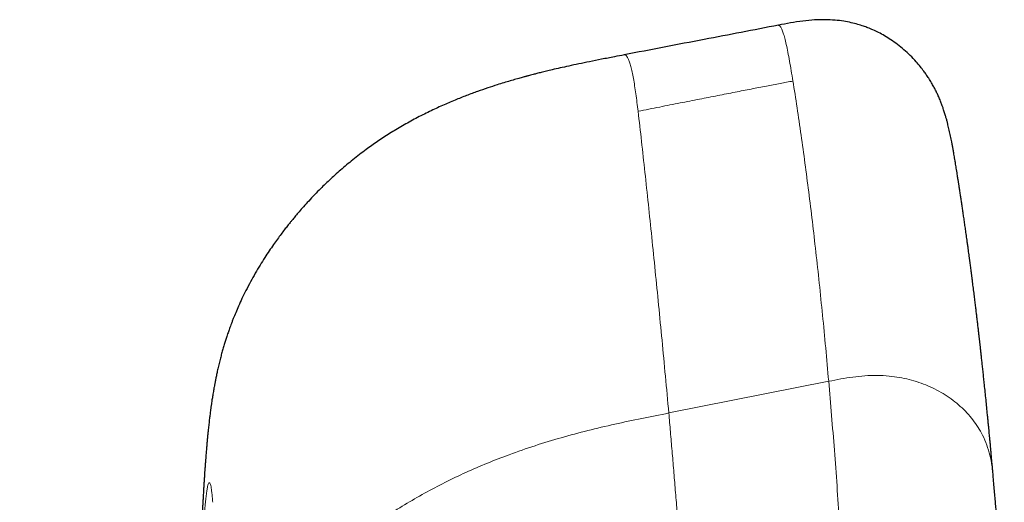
# Model space of a CAD drawing. Header units: millimetres. Extents: x 8 to 701, y 12 to 648.
# Tile 170 of 205: x 400.67 to 410.02, y 529.67 to 534.26. Entities that reach past the tile are written whole.
import ezdxf

# ---------------------------------------------------------------- set-up
doc = ezdxf.new("R2010")
doc.units = ezdxf.units.MM

msp = doc.modelspace()

# ---------------------------------------------------------------- linework, layer by layer
at = {"color": 7, "linetype": 'Continuous', "lineweight": 30}
for p, q in [((407.8792, 534.202), (407.8788, 534.202)), ((406.4149, 533.922), (406.4148, 533.922))]:
    msp.add_line(p, q, dxfattribs=at)
at = {"color": 252, "linetype": 'Continuous', "lineweight": 0}
msp.add_line((406.8373, 530.5172), (408.3566, 530.8187), dxfattribs=at)
at = {"color": 7, "linetype": 'Continuous', "lineweight": 30}
for points, knots in [([(409.9205, 529.9072), (409.9187, 529.9275), (409.9153, 529.9663), (409.9104, 530.0215), (409.9059, 530.0714), (409.9018, 530.1159), (409.8982, 530.1551), (409.8951, 530.189), (409.8925, 530.2174), (409.8903, 530.2404), (409.8886, 530.2583), (409.8873, 530.2722), (409.8862, 530.2841), (409.8847, 530.3006), (409.8824, 530.3239), (409.8796, 530.3539), (409.8764, 530.3868), (409.873, 530.4221), (409.8693, 530.4601), (409.8621, 530.5343), (409.8511, 530.6437), (409.8394, 530.7583), (409.8304, 530.8439), (409.8245, 530.8992), (409.8189, 530.9515), (409.8137, 531.0001), (409.8088, 531.0448), (409.8043, 531.0855), (409.8002, 531.1224), (409.7965, 531.1556), (409.7929, 531.1874), (409.7892, 531.2197), (409.7852, 531.255), (409.7808, 531.2932), (409.776, 531.3348), (409.7707, 531.3796), (409.7655, 531.4241), (409.7602, 531.4687), (409.7548, 531.5137), (409.7488, 531.5629), (409.7422, 531.6163), (409.7351, 531.6738), (409.7288, 531.7238), (409.7235, 531.7653), (409.7195, 531.7972), (409.7153, 531.8299), (409.7111, 531.8616), (409.7074, 531.8907), (409.7041, 531.9155), (409.7015, 531.9354), (409.6994, 531.9508), (409.6978, 531.9631), (409.6962, 531.9751), (409.6944, 531.9885), (409.6924, 532.0039), (409.6896, 532.0247), (409.6859, 532.0519), (409.6813, 532.086), (409.6762, 532.123), (409.67, 532.168), (409.6629, 532.219), (409.6551, 532.2741), (409.6476, 532.3261), (409.6406, 532.3751), (409.6337, 532.4222), (409.627, 532.4677), (409.6205, 532.5113), (409.6143, 532.5522), (409.6092, 532.5863), (409.605, 532.6136), (409.6018, 532.6348), (409.5989, 532.6539), (409.5962, 532.6709), (409.5939, 532.6858), (409.5919, 532.6987), (409.5901, 532.7103), (409.5883, 532.7221), (409.5861, 532.7364), (409.5833, 532.7544), (409.5798, 532.7766), (409.5756, 532.8026), (409.5712, 532.8303), (409.5668, 532.8578), (409.5622, 532.8858), (409.5576, 532.9136), (409.553, 532.9407), (409.5487, 532.9661), (409.5448, 532.9887), (409.5411, 533.0094), (409.5379, 533.0275), (409.5347, 533.0451), (409.5316, 533.0618), (409.5284, 533.0786), (409.5246, 533.0985), (409.5198, 533.1228), (409.5141, 533.1505), (409.5083, 533.178), (409.5024, 533.2046), (409.4964, 533.2307), (409.4895, 533.259), (409.4819, 533.2889), (409.4735, 533.3195), (409.4654, 533.3476), (409.4582, 533.3711), (409.4519, 533.3908), (409.4445, 533.413), (409.4348, 533.4406), (409.422, 533.4748), (409.4068, 533.5119), (409.3901, 533.5492), (409.3731, 533.5843), (409.3543, 533.6202), (409.3327, 533.6585), (409.309, 533.6969), (409.2848, 533.7332), (409.2584, 533.7701), (409.2263, 533.8117), (409.1836, 533.862), (409.1318, 533.9165), (409.0726, 533.9712), (409.0113, 534.021), (408.9494, 534.0652), (408.889, 534.1028), (408.832, 534.1339), (408.7793, 534.159), (408.7313, 534.179), (408.6834, 534.1965), (408.6308, 534.213), (408.5684, 534.2291), (408.496, 534.243), (408.4136, 534.253), (408.3213, 534.2575), (408.2194, 534.255), (408.1085, 534.2442), (407.9938, 534.2262), (407.9163, 534.2113), (407.8785, 534.204)], [0, 0, 0, 0, 0.011922, 0.022816, 0.032679, 0.041512, 0.049313, 0.056082, 0.061817, 0.066366, 0.069955, 0.072583, 0.074753, 0.07716, 0.082593, 0.08896, 0.095435, 0.102655, 0.110604, 0.118805, 0.14838, 0.178405, 0.190542, 0.202382, 0.213474, 0.223815, 0.233405, 0.242091, 0.250042, 0.257213, 0.263598, 0.270664, 0.278264, 0.286619, 0.295729, 0.305595, 0.316217, 0.325244, 0.335239, 0.346217, 0.358179, 0.371125, 0.385058, 0.392096, 0.399363, 0.406857, 0.414439, 0.421171, 0.426879, 0.431561, 0.434952, 0.437515, 0.440149, 0.443256, 0.446835, 0.450887, 0.457851, 0.465878, 0.474878, 0.483933, 0.497806, 0.511242, 0.523463, 0.535299, 0.54675, 0.557817, 0.568498, 0.578698, 0.587903, 0.593612, 0.598815, 0.603512, 0.607702, 0.611384, 0.61456, 0.617227, 0.619965, 0.623295, 0.62766, 0.633061, 0.639498, 0.64672, 0.653538, 0.659802, 0.667507, 0.67416, 0.680065, 0.686337, 0.690778, 0.695323, 0.699665, 0.703785, 0.707743, 0.712201, 0.718327, 0.725396, 0.732529, 0.738833, 0.74512, 0.751443, 0.758414, 0.765397, 0.771777, 0.776132, 0.779796, 0.783596, 0.788433, 0.794308, 0.801272, 0.807401, 0.812717, 0.817726, 0.823249, 0.829136, 0.834032, 0.838748, 0.844482, 0.851241, 0.859983, 0.868494, 0.876767, 0.884776, 0.892199, 0.898936, 0.904993, 0.910402, 0.91519, 0.92094, 0.927648, 0.935311, 0.943929, 0.95351, 0.96406, 0.975574, 0.988063, 1, 1, 1, 1]), ([(407.8788, 534.2042), (407.6436, 534.1589), (407.1561, 534.065), (406.6676, 533.971), (406.4147, 533.9224)], [0, 0, 0, 0, 0.482288, 1, 1, 1, 1]), ([(406.4149, 533.9221), (406.3837, 533.9161), (406.3114, 533.9022), (406.2014, 533.8807), (406.0881, 533.8581), (405.9846, 533.8368), (405.8911, 533.8168), (405.8075, 533.7982), (405.7362, 533.7818), (405.6765, 533.7676), (405.6276, 533.7556), (405.5862, 533.7452), (405.5522, 533.7365), (405.5258, 533.7295), (405.5061, 533.7243), (405.4925, 533.7207), (405.4812, 533.7177), (405.469, 533.7144), (405.4532, 533.7101), (405.4338, 533.7047), (405.4106, 533.6982), (405.3756, 533.6883), (405.3285, 533.6746), (405.2693, 533.6568), (405.1983, 533.6346), (405.1146, 533.6072), (405.0174, 533.5734), (404.9136, 533.535), (404.8028, 533.4909), (404.6852, 533.4405), (404.5611, 533.3829), (404.4335, 533.3184), (404.3068, 533.2484), (404.185, 533.1751), (404.0704, 533.1), (403.9537, 533.0172), (403.8364, 532.9268), (403.72, 532.8293), (403.6138, 532.7332), (403.5272, 532.649), (403.4577, 532.5775), (403.4042, 532.5202), (403.3573, 532.468), (403.3177, 532.4225), (403.2853, 532.3842), (403.2598, 532.3533), (403.237, 532.3252), (403.2131, 532.2952), (403.1847, 532.2587), (403.1527, 532.2166), (403.1177, 532.1691), (403.0801, 532.1163), (403.0399, 532.0575), (402.9973, 531.9926), (402.9529, 531.9216), (402.9077, 531.8452), (402.8627, 531.7646), (402.8206, 531.684), (402.7829, 531.607), (402.7506, 531.5367), (402.7232, 531.4732), (402.7027, 531.4228), (402.6876, 531.3843), (402.677, 531.3564), (402.6678, 531.3314), (402.66, 531.3096), (402.6528, 531.2892), (402.6453, 531.2673), (402.6362, 531.24), (402.6252, 531.2062), (402.6131, 531.1669), (402.6007, 531.125), (402.5886, 531.0816), (402.5763, 531.0353), (402.5643, 530.9871), (402.553, 530.9391), (402.543, 530.8937), (402.5346, 530.8533), (402.5275, 530.8174), (402.522, 530.7883), (402.5179, 530.7656), (402.5148, 530.748), (402.5116, 530.73), (402.508, 530.7085), (402.5041, 530.6849), (402.5005, 530.6618), (402.4969, 530.6388), (402.493, 530.6126), (402.4887, 530.5825), (402.4846, 530.5525), (402.4812, 530.5266), (402.4784, 530.5049), (402.4759, 530.4843), (402.4732, 530.4623), (402.4703, 530.4376), (402.4673, 530.4113), (402.4645, 530.3855), (402.462, 530.3619), (402.4592, 530.3349), (402.4561, 530.3037), (402.4527, 530.2682), (402.4496, 530.2343), (402.4466, 530.201), (402.4434, 530.1634), (402.4403, 530.1252), (402.4374, 530.0874), (402.4348, 530.0536), (402.4323, 530.0193), (402.4298, 529.9855), (402.4275, 529.9523), (402.4251, 529.9156), (402.4229, 529.8824), (402.4212, 529.8551), (402.4201, 529.8385), (402.4193, 529.8244), (402.4184, 529.8096), (402.4173, 529.7912), (402.4159, 529.7682), (402.4144, 529.7433), (402.4131, 529.7198), (402.4119, 529.6991), (402.4108, 529.679), (402.4096, 529.657), (402.4083, 529.6328), (402.407, 529.6079), (402.4057, 529.5843), (402.4046, 529.5625), (402.4034, 529.5398), (402.4021, 529.5121), (402.4004, 529.4792), (402.3987, 529.4438), (402.3972, 529.4102), (402.3958, 529.3794), (402.3943, 529.3463), (402.3927, 529.3107), (402.391, 529.272), (402.3895, 529.2345), (402.388, 529.199), (402.3867, 529.1669), (402.3855, 529.1373), (402.3845, 529.1117), (402.3836, 529.0877), (402.3827, 529.0648), (402.3817, 529.0401), (402.3807, 529.0135), (402.3796, 528.985), (402.3785, 528.9544), (402.3757, 528.8801), (402.3713, 528.7606), (402.3651, 528.595), (402.3588, 528.4233), (402.3522, 528.2449), (402.3454, 528.0593), (402.3383, 527.8659), (402.3304, 527.653), (402.3219, 527.4196), (402.3126, 527.1652), (402.3029, 526.9008), (402.2929, 526.6267), (402.2826, 526.3429), (402.2721, 526.0553), (402.2616, 525.7646), (402.251, 525.4712), (402.24, 525.1697), (402.2288, 524.8604), (402.2172, 524.5368), (402.2049, 524.1989), (402.1922, 523.8465), (402.1793, 523.4863), (402.166, 523.1186), (402.1526, 522.7444), (402.1382, 522.3448), (402.1231, 521.9237), (402.1073, 521.4846), (402.0917, 521.0512), (402.0763, 520.6215), (402.0611, 520.1963), (402.0461, 519.7763), (402.0313, 519.3652), (402.017, 518.9635), (402.0029, 518.5716), (401.9893, 518.1899), (401.976, 517.8188), (401.9631, 517.4581), (401.9506, 517.1078), (401.9385, 516.7673), (401.9266, 516.4365), (401.9164, 516.1509), (401.9078, 515.9085), (401.9005, 515.705), (401.8932, 515.4991), (401.8856, 515.2865), (401.8777, 515.0657), (401.8695, 514.8368), (401.8611, 514.5997), (401.8523, 514.3545), (401.8433, 514.1013), (401.834, 513.8402), (401.8244, 513.5712), (401.8147, 513.2998), (401.8049, 513.0265), (401.7951, 512.7514), (401.7851, 512.4695), (401.7747, 512.1807), (401.7664, 511.9465), (401.7601, 511.7714), (401.7562, 511.6606), (401.7525, 511.5577), (401.7491, 511.4631), (401.7461, 511.3772), (401.7433, 511.3), (401.7409, 511.2312), (401.7387, 511.1704), (401.7367, 511.1139), (401.7347, 511.0579), (401.7325, 510.9982), (401.7302, 510.9339), (401.7278, 510.8647), (401.7251, 510.7907), (401.722, 510.7019), (401.7182, 510.5971), (401.7139, 510.4768), (401.7095, 510.3516), (401.7049, 510.2233), (401.7002, 510.0924), (401.6954, 509.9589), (401.6906, 509.8228), (401.6843, 509.6465), (401.6765, 509.4281), (401.6671, 509.1658), (401.6574, 508.8952), (401.6475, 508.6168), (401.6373, 508.3329), (401.6271, 508.0464), (401.6169, 507.7593), (401.6006, 507.3055), (401.5784, 506.6839), (401.5566, 506.0751), (401.5413, 505.6456), (401.5324, 505.3962), (401.5235, 505.1481), (401.5148, 504.9045), (401.5063, 504.6686), (401.4982, 504.4418), (401.4904, 504.2242), (401.483, 504.0157), (401.4758, 503.8163), (401.4695, 503.6388), (401.4639, 503.4819), (401.4589, 503.3446), (401.4542, 503.2129), (401.4497, 503.0867), (401.4452, 502.9603), (401.4405, 502.8286), (401.4354, 502.6869), (401.43, 502.5362), (401.4243, 502.3763), (401.4182, 502.2073), (401.412, 502.0328), (401.4055, 501.853), (401.3989, 501.6683), (401.392, 501.4754), (401.3848, 501.2742), (401.3778, 501.077), (401.3709, 500.8845), (401.3642, 500.6978), (401.3574, 500.5086), (401.3507, 500.3214), (401.3442, 500.1409), (401.3382, 499.9716), (401.3325, 499.8132), (401.3272, 499.6655), (401.3222, 499.525), (401.3174, 499.392), (401.3127, 499.2611), (401.3081, 499.1333), (401.3037, 499.0091), (401.2996, 498.8944), (401.296, 498.7959), (401.293, 498.7122), (401.2905, 498.6422), (401.2882, 498.5777), (401.2857, 498.5067), (401.2827, 498.4246), (401.2792, 498.327), (401.2755, 498.2213), (401.2714, 498.1075), (401.267, 497.9857), (401.2624, 497.8558), (401.2574, 497.7177), (401.2522, 497.5716), (401.2466, 497.4173), (401.2409, 497.2559), (401.2348, 497.0876), (401.2285, 496.9123), (401.222, 496.7292), (401.2155, 496.5484), (401.2091, 496.3707), (401.2029, 496.1971), (401.1966, 496.0198), (401.1902, 495.8409), (401.1838, 495.6625), (401.1745, 495.4049), (401.1625, 495.0693), (401.1468, 494.631), (401.1303, 494.1713), (401.1131, 493.6909), (401.0963, 493.2209), (401.0798, 492.7614), (401.0674, 492.4134), (401.0587, 492.1712), (401.0538, 492.0357), (401.0492, 491.9065), (401.0449, 491.7854), (401.0408, 491.6725), (401.0371, 491.5677), (401.0336, 491.4711), (401.0305, 491.3827), (401.0276, 491.3024), (401.025, 491.2307), (401.0227, 491.1673), (401.0208, 491.1121), (401.019, 491.0619), (401.0169, 491.0027), (401.0142, 490.9288), (401.0109, 490.8368), (401.0073, 490.7345), (401.0032, 490.6218), (400.9988, 490.4989), (400.9942, 490.3685), (400.9892, 490.2311), (400.9841, 490.087), (400.9786, 489.9342), (400.9729, 489.7744), (400.9657, 489.5738), (400.9571, 489.3317), (400.9469, 489.0464), (400.9363, 488.7514), (400.9255, 488.447), (400.9142, 488.1331), (400.9027, 487.8097), (400.8912, 487.4865), (400.8797, 487.164), (400.8682, 486.8429), (400.8565, 486.5139), (400.8445, 486.1771), (400.8322, 485.8325), (400.8214, 485.5272), (400.8119, 485.2628), (400.8041, 485.0409), (400.7961, 484.8161), (400.788, 484.5884), (400.7798, 484.3585), (400.7717, 484.1296), (400.7635, 483.8978), (400.7553, 483.6663), (400.7471, 483.4357), (400.7392, 483.2135), (400.7316, 482.9997), (400.7244, 482.7945), (400.7174, 482.5976), (400.7107, 482.4091), (400.7044, 482.2291), (400.6983, 482.0574), (400.6926, 481.8949), (400.6872, 481.7416), (400.6821, 481.5974), (400.6773, 481.4612), (400.6733, 481.3496), (400.671, 481.2833), (400.6702, 481.2597)], [0, 0, 0, 0, 0.001474, 0.003417, 0.005205, 0.006838, 0.008318, 0.009643, 0.010813, 0.01171, 0.012489, 0.01315, 0.013692, 0.014115, 0.01442, 0.014634, 0.01477, 0.014964, 0.015218, 0.01553, 0.015902, 0.016332, 0.017221, 0.018176, 0.019196, 0.020664, 0.02225, 0.023954, 0.025775, 0.027755, 0.029859, 0.032086, 0.034349, 0.036533, 0.038637, 0.040663, 0.043126, 0.045457, 0.047657, 0.049722, 0.051024, 0.052253, 0.053335, 0.054262, 0.055033, 0.055649, 0.056114, 0.056704, 0.057417, 0.058243, 0.05914, 0.060136, 0.061231, 0.062423, 0.063712, 0.065096, 0.066521, 0.067973, 0.069298, 0.070496, 0.071571, 0.072525, 0.073045, 0.073521, 0.073946, 0.074317, 0.074637, 0.075002, 0.075463, 0.07608, 0.076792, 0.077539, 0.078315, 0.079123, 0.080027, 0.080977, 0.081853, 0.08263, 0.083337, 0.083993, 0.08442, 0.084743, 0.085094, 0.085583, 0.086139, 0.086631, 0.087103, 0.087709, 0.088465, 0.089222, 0.08981, 0.090312, 0.090814, 0.091345, 0.091983, 0.092694, 0.093354, 0.09395, 0.094505, 0.09544, 0.096357, 0.097248, 0.09804, 0.098908, 0.100111, 0.100926, 0.101719, 0.102628, 0.103435, 0.104179, 0.105008, 0.106045, 0.106529, 0.106908, 0.107188, 0.107502, 0.107922, 0.108444, 0.109063, 0.109583, 0.110005, 0.11043, 0.110898, 0.111439, 0.111996, 0.112495, 0.112936, 0.113363, 0.11391, 0.114647, 0.115373, 0.116034, 0.11663, 0.117165, 0.117924, 0.11866, 0.119374, 0.120068, 0.120701, 0.121224, 0.12175, 0.122146, 0.122573, 0.123035, 0.123534, 0.124068, 0.12464, 0.125248, 0.12824, 0.131332, 0.134532, 0.137854, 0.14131, 0.144907, 0.148651, 0.153191, 0.15791, 0.162805, 0.167876, 0.173119, 0.178533, 0.183791, 0.189195, 0.194743, 0.200432, 0.206257, 0.212581, 0.21905, 0.225658, 0.2324, 0.239271, 0.246225, 0.254358, 0.262398, 0.270328, 0.278137, 0.285966, 0.293644, 0.301158, 0.308499, 0.315658, 0.322628, 0.329409, 0.335989, 0.342385, 0.348601, 0.35464, 0.360503, 0.364248, 0.367921, 0.371651, 0.375533, 0.379565, 0.383747, 0.388078, 0.392556, 0.397181, 0.401951, 0.406865, 0.411924, 0.416823, 0.42185, 0.427002, 0.432279, 0.43768, 0.439846, 0.441879, 0.443759, 0.445488, 0.447065, 0.448467, 0.449724, 0.450836, 0.451803, 0.45282, 0.453904, 0.455079, 0.456343, 0.457697, 0.45914, 0.461213, 0.463439, 0.465737, 0.468082, 0.470476, 0.472917, 0.475407, 0.477944, 0.482593, 0.487394, 0.492347, 0.497452, 0.502687, 0.50794, 0.513196, 0.518457, 0.532881, 0.547358, 0.551921, 0.556491, 0.561069, 0.56556, 0.569883, 0.57404, 0.578029, 0.581852, 0.585508, 0.588996, 0.59162, 0.59414, 0.596556, 0.598869, 0.601084, 0.603519, 0.60612, 0.608889, 0.611825, 0.61493, 0.618204, 0.621445, 0.624838, 0.628383, 0.632081, 0.635931, 0.639257, 0.64269, 0.646225, 0.649691, 0.653009, 0.656177, 0.659027, 0.661742, 0.664323, 0.66677, 0.669081, 0.671538, 0.673821, 0.67593, 0.677863, 0.67926, 0.680548, 0.681727, 0.682818, 0.684467, 0.686263, 0.688209, 0.690303, 0.692546, 0.694938, 0.69748, 0.700171, 0.703011, 0.706001, 0.709083, 0.71231, 0.715682, 0.719198, 0.722295, 0.725497, 0.72879, 0.732088, 0.735374, 0.738648, 0.746315, 0.753913, 0.762865, 0.771715, 0.78046, 0.78884, 0.797119, 0.7997, 0.802229, 0.804612, 0.806844, 0.808925, 0.810856, 0.812635, 0.814265, 0.815744, 0.817073, 0.818232, 0.819246, 0.820121, 0.821009, 0.822512, 0.824204, 0.826087, 0.828158, 0.830419, 0.832868, 0.83535, 0.838, 0.840816, 0.843777, 0.846811, 0.851879, 0.857121, 0.862539, 0.86813, 0.873895, 0.879832, 0.885941, 0.891691, 0.897585, 0.903622, 0.909801, 0.916123, 0.922585, 0.926603, 0.930673, 0.934796, 0.938972, 0.943201, 0.947442, 0.951565, 0.95595, 0.960179, 0.964252, 0.96817, 0.971933, 0.975542, 0.978996, 0.982296, 0.985442, 0.988434, 0.991224, 0.993866, 0.99636, 0.998706, 1, 1, 1, 1]), ([(410.025, 528.5475), (410.024, 528.563), (410.022, 528.5923), (410.0191, 528.6337), (410.0166, 528.6702), (410.0145, 528.7017), (410.0126, 528.7281), (410.0111, 528.7496), (410.01, 528.7664), (410.0091, 528.7789), (410.0082, 528.7918), (410.007, 528.8079), (410.0054, 528.8305), (410.0035, 528.8575), (410.0012, 528.8894), (409.9979, 528.935), (409.9936, 528.9945), (409.9882, 529.0681), (409.9836, 529.1294), (409.98, 529.1771), (409.9776, 529.2085), (409.9754, 529.2369), (409.9736, 529.2604), (409.9722, 529.2787), (409.9711, 529.2927), (409.9701, 529.3058), (409.9689, 529.3216), (409.9672, 529.3426), (409.9652, 529.3689), (409.9627, 529.4004), (409.9597, 529.4371), (409.9564, 529.4791), (409.9526, 529.5262), (409.9483, 529.5785), (409.9436, 529.6355), (409.9385, 529.6971), (409.9329, 529.7633), (409.9268, 529.8342), (409.9226, 529.8829), (409.9204, 529.9081)], [0, 0, 0, 0, 0.030544, 0.057938, 0.082173, 0.103241, 0.120863, 0.135408, 0.146872, 0.155253, 0.161462, 0.174769, 0.189926, 0.210385, 0.23347, 0.259184, 0.309755, 0.363437, 0.420172, 0.444156, 0.468285, 0.48938, 0.506698, 0.520234, 0.529988, 0.537943, 0.549719, 0.565501, 0.58529, 0.609089, 0.636901, 0.66873, 0.70458, 0.744455, 0.788362, 0.835414, 0.886367, 0.941226, 1, 1, 1, 1])]:
    msp.add_open_spline(points, degree=3, knots=knots, dxfattribs=at)
at = {"color": 252, "linetype": 'Continuous', "lineweight": 0}
for points, knots in [([(408.0166, 533.6738), (408.0113, 533.7066), (408.0007, 533.7721), (407.9847, 533.8647), (407.969, 533.9486), (407.9536, 534.0219), (407.9389, 534.0828), (407.9249, 534.1311), (407.9116, 534.1674), (407.8992, 534.1913), (407.8882, 534.2044), (407.8819, 534.2028), (407.8792, 534.202)], [0, 0, 0, 0, 0.103396, 0.206695, 0.309907, 0.413072, 0.51626, 0.617596, 0.718821, 0.819924, 0.920942, 1, 1, 1, 1]), ([(406.5457, 533.386), (406.5422, 533.4142), (406.5352, 533.4709), (406.5243, 533.5525), (406.513, 533.6294), (406.5012, 533.699), (406.4892, 533.7603), (406.477, 533.8124), (406.4647, 533.8544), (406.4524, 533.8864), (406.44, 533.9089), (406.4276, 533.9205), (406.4192, 533.9245), (406.415, 533.9221), (406.4149, 533.922)], [0, 0, 0, 0, 0.086049, 0.173319, 0.261757, 0.351347, 0.442001, 0.532001, 0.62292, 0.714723, 0.807347, 0.902422, 0.998209, 1, 1, 1, 1]), ([(408.0167, 533.6734), (407.9765, 533.6657), (407.8923, 533.6497), (407.7604, 533.6244), (407.6174, 533.5967), (407.4634, 533.5667), (407.2993, 533.5346), (407.1254, 533.5004), (406.9417, 533.4642), (406.7473, 533.4257), (406.6141, 533.3992), (406.5458, 533.3856)], [0, 0, 0, 0, 0.082095, 0.171731, 0.26891, 0.373633, 0.4859, 0.603507, 0.728392, 0.860557, 1, 1, 1, 1]), ([(408.3566, 530.8187), (408.3471, 530.9251), (408.3282, 531.1379), (408.2982, 531.4485), (408.2671, 531.7525), (408.2348, 532.0491), (408.2014, 532.3383), (408.1669, 532.6199), (408.1312, 532.8937), (408.0944, 533.1596), (408.0563, 533.4218), (408.0298, 533.5898), (408.0166, 533.6738)], [0, 0, 0, 0, 0.1000432, 0.2001065, 0.3001745, 0.4002325, 0.5002667, 0.6002639, 0.7002123, 0.8001301, 0.9000689, 1, 1, 1, 1]), ([(406.5458, 533.3856), (406.5566, 533.291), (406.5782, 533.1016), (406.6106, 532.8062), (406.6432, 532.5024), (406.6758, 532.1894), (406.7083, 531.8695), (406.7406, 531.5429), (406.7728, 531.2097), (406.805, 530.8686), (406.8265, 530.6343), (406.8373, 530.5172)], [0, 0, 0, 0, 0.111772, 0.223625, 0.335549, 0.447534, 0.559569, 0.669643, 0.779746, 0.889868, 1, 1, 1, 1]), ([(409.9203, 529.9081), (409.9201, 529.9109), (409.9174, 529.9472), (409.9088, 530.0167), (409.8896, 530.1157), (409.8601, 530.2127), (409.8224, 530.3013), (409.7775, 530.381), (409.7279, 530.4521), (409.6713, 530.519), (409.608, 530.5813), (409.5387, 530.6384), (409.4639, 530.6902), (409.3842, 530.7362), (409.3002, 530.7762), (409.2124, 530.8097), (409.1214, 530.8365), (409.0279, 530.8564), (408.9263, 530.8701), (408.8169, 530.8756), (408.7007, 530.8721), (408.585, 530.8599), (408.4704, 530.8411), (408.3946, 530.8261), (408.3566, 530.8187)], [0, 0, 0, 0, 0.00448, 0.056886, 0.109298, 0.161703, 0.214055, 0.257696, 0.30136, 0.34503, 0.388694, 0.432362, 0.476033, 0.519704, 0.56337, 0.607033, 0.650699, 0.694362, 0.738011, 0.790378, 0.842782, 0.895169, 0.947568, 1, 1, 1, 1]), ([(408.3566, 530.8187), (408.3659, 530.7109), (408.3844, 530.4955), (408.4106, 530.1637), (408.4357, 529.8255), (408.4595, 529.4803), (408.4822, 529.1282), (408.5037, 528.7693), (408.524, 528.4035), (408.5431, 528.0307), (408.5608, 527.6546), (408.5715, 527.398), (408.5768, 527.2697)], [0, 0, 0, 0, 0.100043, 0.200107, 0.300175, 0.400233, 0.500267, 0.600264, 0.700212, 0.80013, 0.900069, 1, 1, 1, 1]), ([(406.8373, 530.5172), (406.7515, 530.5001), (406.58, 530.4661), (406.3234, 530.4117), (406.0685, 530.3516), (405.8158, 530.2838), (405.5661, 530.2077), (405.3318, 530.1266), (405.113, 530.0414), (404.9095, 529.9535), (404.7102, 529.8583), (404.5156, 529.7558), (404.3263, 529.6459), (404.143, 529.5285), (403.9738, 529.4086), (403.8183, 529.2875), (403.6763, 529.1658), (403.5415, 529.0382), (403.4231, 528.9135), (403.3201, 528.7931), (403.2311, 528.6782), (403.1487, 528.5599), (403.0734, 528.4382), (403.0029, 528.3084), (402.9391, 528.1702), (402.8828, 528.0238), (402.8363, 527.875), (402.7994, 527.7244), (402.7721, 527.5733), (402.7533, 527.4225), (402.741, 527.2722), (402.7334, 527.1218), (402.73, 527.0215), (402.7283, 526.9714)], [0, 0, 0, 0, 0.041671, 0.08334, 0.125009, 0.166682, 0.20835, 0.25001, 0.285724, 0.321439, 0.357152, 0.392869, 0.428586, 0.464299, 0.500013, 0.531273, 0.562529, 0.593777, 0.625027, 0.65004, 0.675053, 0.700054, 0.725039, 0.750013, 0.777985, 0.805973, 0.833977, 0.86199, 0.889993, 0.917492, 0.944995, 0.972497, 1, 1, 1, 1]), ([(407.107, 526.9704), (407.1021, 527.0448), (407.0925, 527.1915), (407.0777, 527.4064), (407.0633, 527.6133), (407.0493, 527.8125), (407.0357, 528.0045), (407.0216, 528.2005), (407.007, 528.4001), (406.9919, 528.6029), (406.9772, 528.7987), (406.9621, 528.9962), (406.9466, 529.1957), (406.9307, 529.3972), (406.9149, 529.5932), (406.8994, 529.7845), (406.8839, 529.9719), (406.8684, 530.156), (406.8529, 530.3379), (406.8425, 530.4574), (406.8373, 530.5172)], [0, 0, 0, 0, 0.057958, 0.114267, 0.168955, 0.222099, 0.273798, 0.324149, 0.381892, 0.438054, 0.492788, 0.546249, 0.605651, 0.663834, 0.721022, 0.777444, 0.833325, 0.888893, 0.944375, 1, 1, 1, 1]), ([(402.5043, 529.6679), (402.5028, 529.6861), (402.4998, 529.7225), (402.4951, 529.7661), (402.4903, 529.8015), (402.4853, 529.828), (402.4801, 529.8459), (402.4745, 529.8553), (402.4685, 529.855), (402.4621, 529.8428), (402.4556, 529.8188), (402.449, 529.7829), (402.4426, 529.7366), (402.4362, 529.6814), (402.4301, 529.6184), (402.4255, 529.5634), (402.4223, 529.5223), (402.4206, 529.4988), (402.4188, 529.4744), (402.4171, 529.4493), (402.4153, 529.4234), (402.4136, 529.3968), (402.4119, 529.3694), (402.4094, 529.3287), (402.4061, 529.2728), (402.403, 529.2162), (402.4009, 529.1747), (402.3996, 529.15), (402.3983, 529.1241), (402.3969, 529.0944), (402.3942, 529.037), (402.3903, 528.9499), (402.3854, 528.8324), (402.3823, 528.7493), (402.3808, 528.7079)], [0, 0, 0, 0, 0.0410104, 0.0820076, 0.1231589, 0.1646301, 0.2065829, 0.2491737, 0.298769, 0.3483254, 0.3980688, 0.4482227, 0.4990051, 0.5463141, 0.5931789, 0.6397734, 0.6534784, 0.6671798, 0.6808823, 0.6945904, 0.7083086, 0.7220414, 0.7357935, 0.7495693, 0.7816726, 0.814226, 0.8245613, 0.8349496, 0.8453927, 0.8567821, 0.8713588, 0.9144569, 0.957277, 1, 1, 1, 1])]:
    msp.add_open_spline(points, degree=3, knots=knots, dxfattribs=at)

doc.saveas('drawing.dxf')
